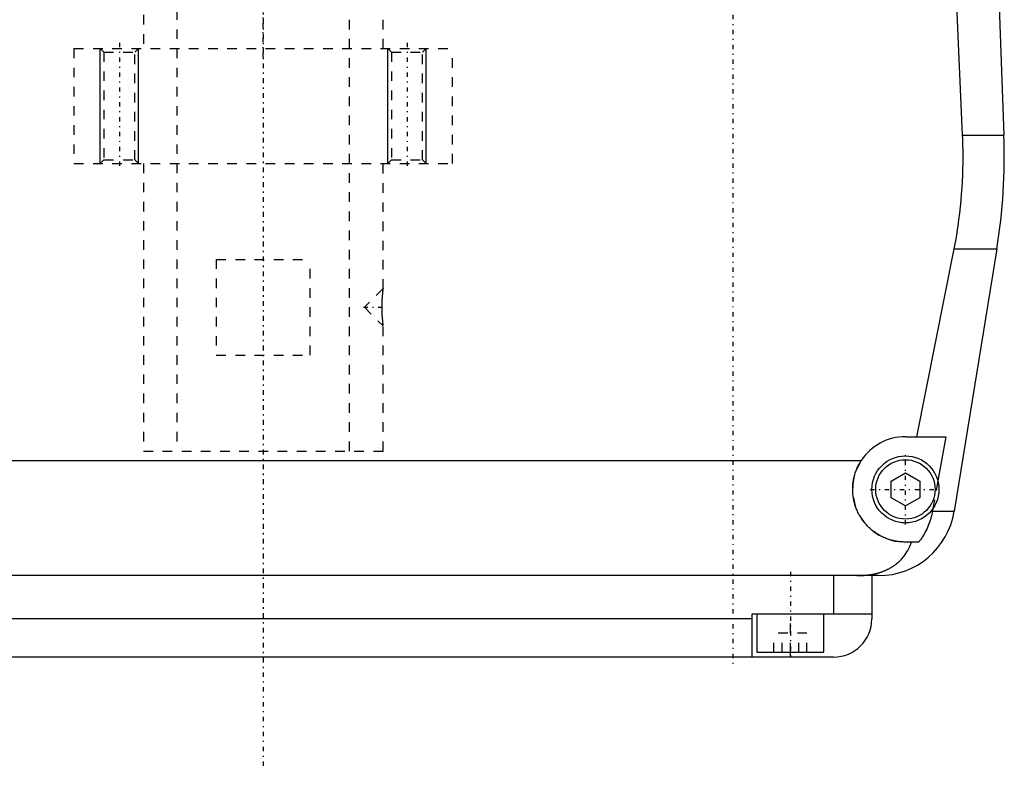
# Model space of a CAD drawing. Extents: x -120 to 120, y -92 to 634.
# Tile 2 of 10: x -25 to 77, y -92 to -14. Entities that reach past the tile are written whole.
import ezdxf

# ---------------------------------------------------------------- set-up
doc = ezdxf.new("R2010")
doc.units = 0
doc.linetypes.add('CENTER', pattern=[1.5, 0.45, -0.5, 0.05, -0.5])
doc.linetypes.add('DASHED', pattern=[2, 1, -1])
for name, color, linetype in [('AM_0', 7, 'CONTINUOUS'), ('AM_10', 7, 'CONTINUOUS'), ('AM_3', 7, 'DASHED'), ('AM_7', 7, 'CENTER')]:
    doc.layers.add(name, color=color, linetype=linetype)

msp = doc.modelspace()

# ---------------------------------------------------------------- linework, layer by layer
at = {"layer": 'AM_0', "color": 7, "linetype": 'CONTINUOUS'}
for p, q in [((76.29, -0.2), (77.28, -26.54)), ((72.97, -26.54), (72.2, -9)), ((72.97, -26.54), (77.28, -26.54)), ((68.19, -58), (72.1, -38.4)), ((72.1, -38.4), (76.54, -38.4)), ((76.54, -38.4), (72.1, -65.78)), ((67, -58), (71.21, -58)), ((71.21, -58), (70.39, -62.62)), ((-62.39, -60.5), (62.39, -60.5)), ((65.5, -62.63), (67, -61.77)), ((65.5, -64.37), (65.5, -62.63)), ((67, -61.77), (68.5, -62.63)), ((68.5, -62.63), (68.5, -64.37)), ((67, -65.23), (65.5, -64.37)), ((68.5, -64.37), (67, -65.23)), ((69.87, -65.5), (69.82, -65.78)), ((69.82, -65.78), (72.1, -65.78)), ((68.39, -69), (67, -69)), ((64.2, -72.5), (-64.2, -72.5)), ((59.5, -72.5), (59.5, -76.5)), ((63.5, -72.5), (63.5, -77)), ((51, -77), (-51, -77)), ((51, -81), (51, -76.5)), ((51, -76.5), (63.5, -76.5)), ((51.5, -76.5), (51.5, -80.5)), ((58.5, -80.5), (58.5, -76.5)), ((59.5, -81), (-59.5, -81)), ((51.5, -80.5), (58.5, -80.5)), ((55, -81), (55, -80.5))]:
    msp.add_line(p, q, dxfattribs=at)
for points in [[(72.1, -38.4, 0), (72.17, -38.06, 0), (72.29, -37.39, 0), (72.4, -36.71, 0), (72.45, -36.38, 0), (72.5, -36.04, 0), (72.59, -35.36, 0), (72.68, -34.69, 0), (72.75, -34.02, 0), (72.82, -33.35, 0), (72.87, -32.69, 0), (72.9, -32.36, 0), (72.92, -32.03, 0), (72.96, -31.37, 0), (72.98, -30.72, 0), (73, -30.07, 0), (73.02, -29.43, 0), (73.02, -28.79, 0), (73.02, -28.47, 0), (73.02, -28.16, 0), (73.01, -27.51, 0), (72.99, -26.87, 0), (72.97, -26.54, 0)], [(67, -69, 0), (66.94, -69, 0), (66.83, -69, 0), (66.72, -68.99, 0), (66.67, -68.99, 0), (66.61, -68.99, 0), (66.5, -68.98, 0), (66.39, -68.97, 0), (66.27, -68.95, 0), (66.16, -68.94, 0), (66.05, -68.92, 0), (66, -68.91, 0), (65.94, -68.9, 0), (65.83, -68.87, 0), (65.72, -68.85, 0), (65.61, -68.82, 0), (65.5, -68.79, 0), (65.39, -68.76, 0), (65.34, -68.74, 0), (65.28, -68.72, 0), (65.17, -68.69, 0), (65.07, -68.65, 0), (65.02, -68.63, 0), (64.96, -68.61, 0), (64.86, -68.57, 0), (64.76, -68.52, 0), (64.7, -68.5, 0), (64.65, -68.47, 0), (64.55, -68.43, 0), (64.45, -68.37, 0), (64.36, -68.32, 0), (64.26, -68.27, 0), (64.16, -68.21, 0), (64.12, -68.18, 0), (64.07, -68.15, 0), (63.98, -68.1, 0), (63.89, -68.04, 0), (63.8, -67.97, 0), (63.71, -67.91, 0), (63.63, -67.85, 0), (63.59, -67.81, 0), (63.55, -67.78, 0), (63.46, -67.71, 0), (63.38, -67.64, 0), (63.31, -67.58, 0), (63.23, -67.51, 0), (63.16, -67.44, 0), (63.12, -67.4, 0), (63.09, -67.36, 0), (63.01, -67.29, 0), (62.94, -67.21, 0), (62.87, -67.14, 0), (62.81, -67.06, 0), (62.74, -66.98, 0), (62.71, -66.94, 0), (62.67, -66.9, 0), (62.61, -66.81, 0), (62.55, -66.73, 0), (62.49, -66.64, 0), (62.43, -66.55, 0), (62.37, -66.46, 0), (62.34, -66.42, 0), (62.31, -66.37, 0), (62.26, -66.28, 0), (62.2, -66.19, 0), (62.18, -66.14, 0), (62.15, -66.1, 0), (62.1, -66, 0), (62.05, -65.9, 0), (62.03, -65.86, 0), (62.01, -65.81, 0), (61.96, -65.71, 0), (61.92, -65.61, 0), (61.88, -65.51, 0), (61.84, -65.41, 0), (61.81, -65.31, 0), (61.79, -65.26, 0), (61.77, -65.21, 0), (61.74, -65.1, 0), (61.71, -65, 0), (61.68, -64.9, 0), (61.65, -64.79, 0), (61.63, -64.69, 0), (61.62, -64.63, 0), (61.61, -64.58, 0), (61.59, -64.47, 0), (61.57, -64.37, 0), (61.55, -64.26, 0), (61.54, -64.16, 0), (61.53, -64.05, 0), (61.52, -64, 0), (61.52, -63.95, 0), (61.51, -63.84, 0), (61.5, -63.73, 0), (61.5, -63.63, 0), (61.5, -63.52, 0), (61.5, -63.42, 0), (61.5, -63.37, 0), (61.5, -63.31, 0), (61.51, -63.21, 0), (61.51, -63.1, 0), (61.52, -62.99, 0), (61.53, -62.88, 0), (61.55, -62.77, 0), (61.56, -62.72, 0), (61.56, -62.66, 0), (61.58, -62.56, 0), (61.6, -62.45, 0), (61.61, -62.39, 0), (61.62, -62.34, 0), (61.65, -62.23, 0), (61.68, -62.12, 0), (61.69, -62.06, 0), (61.71, -62.01, 0), (61.74, -61.9, 0), (61.77, -61.79, 0), (61.81, -61.68, 0), (61.85, -61.57, 0), (61.89, -61.47, 0), (61.91, -61.41, 0), (61.93, -61.36, 0), (61.98, -61.26, 0), (62.03, -61.15, 0), (62.08, -61.05, 0), (62.13, -60.95, 0), (62.18, -60.84, 0), (62.21, -60.79, 0), (62.24, -60.74, 0), (62.3, -60.65, 0), (62.36, -60.55, 0), (62.39, -60.5, 0)], [(69.82, -65.78, 0), (69.8, -65.88, 0), (69.76, -66.08, 0), (69.71, -66.27, 0), (69.69, -66.37, 0), (69.66, -66.46, 0), (69.61, -66.65, 0), (69.55, -66.83, 0), (69.49, -67.01, 0), (69.42, -67.19, 0), (69.34, -67.38, 0), (69.3, -67.47, 0), (69.26, -67.57, 0), (69.17, -67.75, 0), (69.07, -67.93, 0), (68.98, -68.11, 0), (68.88, -68.28, 0), (68.77, -68.45, 0), (68.72, -68.53, 0), (68.67, -68.61, 0), (68.56, -68.77, 0), (68.45, -68.92, 0), (68.39, -69, 0)], [(61.92, -72.5, 0), (62.15, -72.5, 0), (62.41, -72.49, 0), (62.48, -72.49, 0), (62.55, -72.48, 0), (62.59, -72.48, 0), (62.63, -72.48, 0), (62.7, -72.47, 0), (62.77, -72.46, 0), (62.85, -72.46, 0), (62.92, -72.45, 0), (62.99, -72.44, 0), (63.03, -72.44, 0), (63.07, -72.43, 0), (63.14, -72.43, 0), (63.21, -72.42, 0), (63.25, -72.41, 0), (63.28, -72.41, 0), (63.36, -72.39, 0), (63.43, -72.38, 0), (63.46, -72.38, 0), (63.5, -72.37, 0), (63.57, -72.36, 0), (63.64, -72.34, 0), (63.71, -72.33, 0), (63.78, -72.31, 0), (63.86, -72.3, 0), (63.89, -72.29, 0), (63.93, -72.28, 0), (63.99, -72.26, 0), (64.06, -72.25, 0), (64.13, -72.23, 0), (64.2, -72.21, 0), (64.27, -72.19, 0), (64.3, -72.18, 0), (64.33, -72.17, 0), (64.4, -72.15, 0), (64.47, -72.13, 0), (64.53, -72.1, 0), (64.6, -72.08, 0), (64.66, -72.06, 0), (64.69, -72.04, 0), (64.72, -72.03, 0), (64.79, -72.01, 0), (64.85, -71.98, 0), (64.91, -71.95, 0), (64.97, -71.93, 0), (65.03, -71.9, 0), (65.06, -71.89, 0), (65.09, -71.87, 0), (65.15, -71.84, 0), (65.21, -71.81, 0), (65.27, -71.78, 0), (65.33, -71.75, 0), (65.39, -71.72, 0), (65.42, -71.7, 0), (65.45, -71.69, 0), (65.5, -71.65, 0), (65.56, -71.62, 0), (65.59, -71.6, 0), (65.61, -71.59, 0), (65.67, -71.55, 0), (65.72, -71.52, 0), (65.75, -71.5, 0), (65.78, -71.48, 0), (65.83, -71.44, 0), (65.88, -71.41, 0), (65.93, -71.37, 0), (65.98, -71.33, 0), (66.03, -71.29, 0), (66.06, -71.27, 0), (66.08, -71.25, 0), (66.13, -71.21, 0), (66.18, -71.17, 0), (66.34, -71.03, 0), (66.6, -70.77, 0), (66.84, -70.49, 0), (67.05, -70.19, 0), (67.15, -70.03, 0), (67.25, -69.87, 0), (67.42, -69.54, 0), (67.57, -69.18, 0), (67.64, -69, 0)]]:
    msp.add_polyline3d(points, dxfattribs=at)
for radius in [3.5, 3.1]:
    msp.add_circle((67, -63.5), radius, dxfattribs=at)
for centre, radius, start, end in [((17.32, -28.78), 60, 350.775, 2.139), ((67, -63.5), 5.5, 90, 146.9443), ((64.2, -64.5), 8, 270, 350.775), ((59.5, -77), 4, 270, 0)]:
    msp.add_arc(centre, radius, start, end, dxfattribs=at)
at = {"layer": 'AM_10', "color": 7, "linetype": 'CONTINUOUS'}
for p, q in [((-17, -29.5), (-17, -17.5)), ((-13, -29.5), (-13, -17.5)), ((13, -29.5), (13, -17.5)), ((17, -29.5), (17, -17.5))]:
    msp.add_line(p, q, dxfattribs=at)
at = {"layer": 'AM_3', "color": 6, "linetype": 'DASHED'}
for p, q in [((-9, 600.5), (-9, -59.5)), ((9, -59.5), (9, 600.5)), ((-12.5, 388), (-12.5, -17.5)), ((12.5, -17.5), (12.5, 388)), ((-19.75, -17.5), (-19.75, -29.5)), ((-19.75, -17.5), (19.75, -17.5)), ((-17, -17.5), (-16.62, -17.88)), ((-16.62, -17.88), (-16.62, -29.12)), ((-16.62, -17.88), (-13.38, -17.88)), ((-13.38, -17.88), (-13, -17.5)), ((-13.38, -29.12), (-13.38, -17.88)), ((13, -17.5), (13.38, -17.88)), ((13.38, -17.88), (13.38, -29.12)), ((13.38, -17.88), (16.62, -17.88)), ((16.62, -17.88), (17, -17.5)), ((16.62, -29.12), (16.62, -17.88)), ((19.75, -29.5), (19.75, -17.5)), ((-19.75, -29.5), (19.75, -29.5)), ((-16.62, -29.12), (-17, -29.5)), ((-16.62, -29.12), (-13.38, -29.12)), ((-13, -29.5), (-13.38, -29.12)), ((-12.5, -29.5), (-12.5, -59.5)), ((12.5, -42.55), (12.5, -29.5)), ((13.38, -29.12), (13, -29.5)), ((13.38, -29.12), (16.62, -29.12)), ((17, -29.5), (16.62, -29.12)), ((-4.9, -39.5), (-4.9, -49.5)), ((-4.9, -39.5), (4.9, -39.5)), ((4.9, -49.5), (4.9, -39.5)), ((12.5, -42.55), (10.55, -44.5)), ((10.55, -44.5), (12.5, -46.45)), ((12.5, -59.5), (12.5, -46.45)), ((-4.9, -49.5), (4.9, -49.5)), ((-12.5, -59.5), (12.5, -59.5)), ((70.39, -62.62), (69.87, -65.5)), ((55, -80.5), (55, -76.5)), ((53.27, -80.5), (53.27, -78.5)), ((56.73, -78.5), (53.27, -78.5)), ((54.13, -80.5), (54.13, -78.5)), ((55.87, -80.5), (55.87, -78.5)), ((56.73, -80.5), (56.73, -78.5))]:
    msp.add_line(p, q, dxfattribs=at)
for points in [[(12.5, -42.55, 0), (12.5, -42.55, 0), (12.5, -42.55, 0), (12.5, -42.55, 0), (12.5, -42.55, 0), (12.5, -42.55, 0), (12.5, -42.55, 0), (12.5, -42.56, 0), (12.5, -42.56, 0), (12.5, -42.56, 0), (12.5, -42.57, 0), (12.5, -42.57, 0), (12.5, -42.57, 0), (12.5, -42.57, 0), (12.5, -42.58, 0), (12.5, -42.58, 0), (12.49, -42.59, 0), (12.49, -42.6, 0), (12.49, -42.6, 0), (12.49, -42.6, 0), (12.49, -42.61, 0), (12.49, -42.62, 0), (12.49, -42.62, 0), (12.49, -42.62, 0), (12.49, -42.63, 0), (12.49, -42.64, 0), (12.49, -42.65, 0), (12.49, -42.65, 0), (12.49, -42.66, 0), (12.48, -42.67, 0), (12.48, -42.68, 0), (12.48, -42.69, 0), (12.48, -42.7, 0), (12.48, -42.71, 0), (12.48, -42.71, 0), (12.48, -42.73, 0), (12.48, -42.74, 0), (12.47, -42.75, 0), (12.47, -42.76, 0), (12.47, -42.78, 0), (12.47, -42.78, 0), (12.47, -42.79, 0), (12.47, -42.81, 0), (12.47, -42.82, 0), (12.46, -42.83, 0), (12.46, -42.85, 0), (12.46, -42.87, 0), (12.46, -42.87, 0), (12.46, -42.88, 0), (12.46, -42.9, 0), (12.46, -42.91, 0), (12.45, -42.93, 0), (12.45, -42.95, 0), (12.45, -42.97, 0), (12.45, -42.97, 0), (12.45, -42.98, 0), (12.45, -43, 0), (12.44, -43.02, 0), (12.44, -43.04, 0), (12.44, -43.06, 0), (12.44, -43.08, 0), (12.44, -43.09, 0), (12.44, -43.09, 0), (12.43, -43.11, 0), (12.43, -43.13, 0), (12.43, -43.14, 0), (12.43, -43.15, 0), (12.43, -43.17, 0), (12.43, -43.19, 0), (12.43, -43.2, 0), (12.43, -43.21, 0), (12.42, -43.23, 0), (12.42, -43.25, 0), (12.42, -43.28, 0), (12.42, -43.3, 0), (12.42, -43.32, 0), (12.42, -43.33, 0), (12.41, -43.34, 0), (12.41, -43.37, 0), (12.41, -43.39, 0), (12.41, -43.41, 0), (12.41, -43.43, 0), (12.41, -43.46, 0), (12.4, -43.47, 0), (12.4, -43.48, 0), (12.4, -43.51, 0), (12.4, -43.53, 0), (12.4, -43.56, 0), (12.4, -43.58, 0), (12.4, -43.61, 0), (12.39, -43.62, 0), (12.39, -43.63, 0), (12.39, -43.66, 0), (12.39, -43.68, 0), (12.39, -43.71, 0), (12.39, -43.73, 0), (12.39, -43.76, 0), (12.39, -43.77, 0), (12.39, -43.79, 0), (12.38, -43.81, 0), (12.38, -43.84, 0), (12.38, -43.87, 0), (12.38, -43.89, 0), (12.38, -43.92, 0), (12.38, -43.93, 0), (12.38, -43.95, 0), (12.38, -43.97, 0), (12.38, -44, 0), (12.38, -44.01, 0), (12.38, -44.03, 0), (12.37, -44.05, 0), (12.37, -44.08, 0), (12.37, -44.1, 0), (12.37, -44.11, 0), (12.37, -44.14, 0), (12.37, -44.16, 0), (12.37, -44.19, 0), (12.37, -44.22, 0), (12.37, -44.24, 0), (12.37, -44.26, 0), (12.37, -44.27, 0), (12.37, -44.3, 0), (12.37, -44.33, 0), (12.37, -44.35, 0), (12.37, -44.38, 0), (12.37, -44.41, 0), (12.37, -44.42, 0), (12.37, -44.43, 0), (12.37, -44.46, 0), (12.37, -44.49, 0), (12.37, -44.5, 0)], [(12.37, -44.5, 0), (12.37, -44.51, 0), (12.37, -44.54, 0), (12.37, -44.57, 0), (12.37, -44.58, 0), (12.37, -44.59, 0), (12.37, -44.62, 0), (12.37, -44.65, 0), (12.37, -44.67, 0), (12.37, -44.7, 0), (12.37, -44.73, 0), (12.37, -44.74, 0), (12.37, -44.76, 0), (12.37, -44.78, 0), (12.37, -44.81, 0), (12.37, -44.84, 0), (12.37, -44.86, 0), (12.37, -44.89, 0), (12.37, -44.91, 0), (12.37, -44.92, 0), (12.37, -44.95, 0), (12.38, -44.97, 0), (12.38, -44.99, 0), (12.38, -45, 0), (12.38, -45.03, 0), (12.38, -45.05, 0), (12.38, -45.07, 0), (12.38, -45.08, 0), (12.38, -45.11, 0), (12.38, -45.14, 0), (12.38, -45.16, 0), (12.38, -45.19, 0), (12.39, -45.22, 0), (12.39, -45.23, 0), (12.39, -45.24, 0), (12.39, -45.27, 0), (12.39, -45.29, 0), (12.39, -45.32, 0), (12.39, -45.35, 0), (12.39, -45.37, 0), (12.39, -45.38, 0), (12.4, -45.4, 0), (12.4, -45.42, 0), (12.4, -45.45, 0), (12.4, -45.47, 0), (12.4, -45.49, 0), (12.4, -45.52, 0), (12.4, -45.53, 0), (12.41, -45.54, 0), (12.41, -45.57, 0), (12.41, -45.59, 0), (12.41, -45.61, 0), (12.41, -45.64, 0), (12.41, -45.66, 0), (12.42, -45.67, 0), (12.42, -45.68, 0), (12.42, -45.7, 0), (12.42, -45.72, 0), (12.42, -45.75, 0), (12.42, -45.77, 0), (12.43, -45.79, 0), (12.43, -45.8, 0), (12.43, -45.81, 0), (12.43, -45.83, 0), (12.43, -45.85, 0), (12.43, -45.86, 0), (12.43, -45.87, 0), (12.43, -45.89, 0), (12.44, -45.91, 0), (12.44, -45.92, 0), (12.44, -45.92, 0), (12.44, -45.94, 0), (12.44, -45.96, 0), (12.44, -45.98, 0), (12.45, -46, 0), (12.45, -46.02, 0), (12.45, -46.03, 0), (12.45, -46.03, 0), (12.45, -46.05, 0), (12.45, -46.07, 0), (12.46, -46.09, 0), (12.46, -46.1, 0), (12.46, -46.12, 0), (12.46, -46.13, 0), (12.46, -46.13, 0), (12.46, -46.15, 0), (12.46, -46.17, 0), (12.47, -46.18, 0), (12.47, -46.2, 0), (12.47, -46.21, 0), (12.47, -46.22, 0), (12.47, -46.22, 0), (12.47, -46.24, 0), (12.47, -46.25, 0), (12.48, -46.26, 0), (12.48, -46.28, 0), (12.48, -46.29, 0), (12.48, -46.29, 0), (12.48, -46.3, 0), (12.48, -46.31, 0), (12.48, -46.32, 0), (12.48, -46.33, 0), (12.49, -46.34, 0), (12.49, -46.35, 0), (12.49, -46.36, 0), (12.49, -46.36, 0), (12.49, -46.37, 0), (12.49, -46.38, 0), (12.49, -46.38, 0), (12.49, -46.38, 0), (12.49, -46.39, 0), (12.49, -46.4, 0), (12.49, -46.4, 0), (12.49, -46.41, 0), (12.49, -46.41, 0), (12.5, -46.42, 0), (12.5, -46.42, 0), (12.5, -46.43, 0), (12.5, -46.43, 0), (12.5, -46.43, 0), (12.5, -46.43, 0), (12.5, -46.44, 0), (12.5, -46.44, 0), (12.5, -46.44, 0), (12.5, -46.45, 0), (12.5, -46.45, 0), (12.5, -46.45, 0), (12.5, -46.45, 0), (12.5, -46.45, 0), (12.5, -46.45, 0), (12.5, -46.45, 0)]]:
    msp.add_polyline3d(points, dxfattribs=at)
msp.add_arc((67, -63.5), 5.5, 146.9443, 270, dxfattribs=at)
at = {"layer": 'AM_7', "color": 4, "linetype": 'CENTER'}
for p, q in [((0, 633.5), (0, -92.5)), ((0, -18.4), (0, 386.4)), ((0, 247.5), (0, -82.5)), ((49, 17), (49, -82)), ((-15, -16.9), (-15, -30.1)), ((15, -16.9), (15, -30.1)), ((10.45, -44.5), (12.65, -44.5)), ((67, -67.17), (67, -59.83)), ((63.32, -63.5), (70.67, -63.5)), ((55, -72.1), (55, -80.9))]:
    msp.add_line(p, q, dxfattribs=at)

doc.saveas('drawing.dxf')
